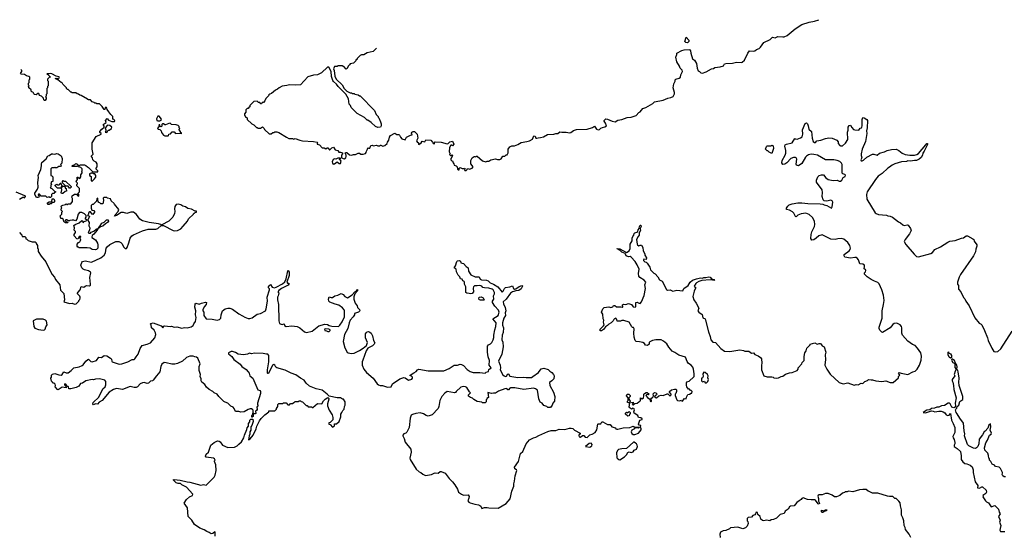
# Model space of a CAD drawing. Extents: x 1980017 to 2252640, y 74400 to 266395.
# Tile 187 of 256: x 2059146 to 2074187, y 252381 to 260246. Entities that reach past the tile are written whole.
import ezdxf

# ---------------------------------------------------------------- set-up
doc = ezdxf.new("R2010")
doc.units = 0

msp = doc.modelspace()

# ---------------------------------------------------------------- linework, layer by layer
at = {"layer": '0CON20XD'}
for points in [[(2064594, 259809), (2064545, 259760), (2064453, 259737), (2064405, 259710), (2064365, 259708), (2064345, 259700), (2064300, 259655), (2064300, 259645), (2064280, 259625), (2064280, 259615), (2064245, 259580), (2064195, 259570), (2064182, 259558), (2064162, 259538), (2064148, 259502), (2064135, 259490), (2064098, 259528), (2064085, 259530), (2064075, 259540), (2064005, 259540), (2063995, 259530), (2063955, 259530), (2063940, 259495), (2063951, 259471), (2063958, 259385), (2063982, 259335), (2064070, 259250), (2064103, 259195), (2064142, 259155), (2064195, 259130), (2064215, 259130), (2064225, 259120), (2064255, 259120), (2064265, 259110), (2064315, 259100), (2064335, 259080), (2064345, 259080), (2064565, 258860), (2064590, 258795), (2064620, 258765), (2064620, 258755), (2064630, 258745), (2064658, 258685), (2064668, 258655), (2064668, 258625), (2064656, 258604), (2064618, 258598), (2064583, 258613), (2064516, 258676), (2064465, 258710), (2064455, 258710), (2064415, 258750), (2064302, 258812), (2064210, 258905), (2064200, 258935), (2064180, 258955), (2064168, 259035), (2064126, 259106), (2064013, 259223), (2063985, 259263), (2063940, 259300), (2063927, 259317), (2063908, 259378), (2063902, 259455), (2063869, 259519), (2063848, 259522), (2063757, 259433), (2063696, 259404), (2063634, 259396), (2063545, 259370), (2063435, 259252), (2063365, 259243), (2063265, 259248), (2063225, 259242), (2063155, 259228), (2063110, 259205), (2063085, 259182), (2063055, 259170), (2062995, 259120), (2062965, 259110), (2062950, 259095), (2062945, 259080), (2062905, 259040), (2062890, 259005), (2062868, 258982), (2062852, 258978), (2062838, 258962), (2062832, 258962), (2062815, 258980), (2062792, 258982), (2062775, 259000), (2062723, 258997), (2062660, 258935), (2062660, 258915), (2062648, 258902), (2062635, 258890), (2062622, 258888), (2062602, 258868), (2062600, 258835), (2062580, 258805), (2062580, 258785), (2062590, 258775), (2062592, 258762), (2062608, 258758), (2062620, 258745), (2062622, 258722), (2062692, 258652), (2062725, 258640), (2062765, 258600), (2062775, 258600), (2062785, 258590), (2062825, 258590), (2062855, 258610), (2062880, 258585), (2062885, 258570), (2062955, 258500), (2062987, 258503), (2063015, 258520), (2063035, 258520), (2063045, 258530), (2063075, 258530), (2063105, 258520), (2063222, 258448), (2063255, 258432), (2063312, 258432), (2063335, 258422), (2063355, 258428), (2063425, 258403), (2063465, 258397), (2063635, 258386), (2063692, 258372), (2063700, 258365), (2063690, 258355), (2063690, 258345), (2063725, 258333), (2063765, 258290), (2063795, 258288), (2063825, 258270), (2063843, 258287), (2063855, 258288), (2063878, 258258), (2063885, 258258), (2063915, 258290), (2063939, 258299), (2063965, 258258), (2064005, 258248), (2064023, 258223), (2064045, 258222), (2064075, 258210), (2064078, 258195), (2064064, 258175), (2064060, 258135), (2064105, 258120), (2064127, 258133), (2064134, 258155), (2064132, 258175), (2064118, 258205), (2064123, 258217), (2064145, 258218), (2064185, 258183), (2064213, 258177), (2064245, 258188), (2064275, 258186), (2064315, 258208), (2064337, 258207), (2064355, 258190), (2064395, 258192), (2064427, 258203), (2064440, 258215), (2064443, 258237), (2064460, 258265), (2064462, 258288), (2064475, 258280), (2064495, 258280), (2064510, 258325), (2064535, 258328), (2064545, 258320), (2064595, 258330), (2064615, 258320), (2064645, 258320), (2064655, 258330), (2064665, 258330), (2064695, 258312), (2064725, 258322), (2064760, 258355), (2064762, 258375), (2064784, 258405), (2064795, 258450), (2064812, 258475), (2064875, 258512), (2064905, 258492), (2064918, 258492), (2064939, 258489), (2064949, 258479), (2064962, 258452), (2064986, 258426), (2065035, 258410), (2065057, 258453), (2065118, 258482), (2065140, 258485), (2065133, 258513), (2065138, 258525), (2065155, 258537), (2065177, 258537), (2065218, 258495), (2065228, 258435), (2065210, 258395), (2065218, 258378), (2065240, 258365), (2065238, 258345), (2065245, 258340), (2065280, 258365), (2065295, 258390), (2065335, 258380), (2065352, 258408), (2065425, 258406), (2065453, 258373), (2065460, 258355), (2065475, 258348), (2065482, 258355), (2065480, 258375), (2065495, 258380), (2065585, 258376), (2065675, 258350), (2065690, 258355), (2065715, 258380), (2065755, 258390), (2065776, 258344), (2065755, 258320), (2065747, 258327), (2065734, 258326), (2065712, 258295), (2065707, 258227), (2065720, 258195), (2065710, 258185), (2065725, 258170), (2065735, 258170), (2065745, 258180), (2065760, 258175), (2065747, 258143), (2065730, 258125), (2065730, 258105), (2065745, 258090), (2065758, 258088), (2065768, 258058), (2065780, 258045), (2065782, 258022), (2065815, 258010), (2065830, 257995), (2065833, 257963), (2065845, 257950), (2065858, 257952), (2065860, 257975), (2065875, 257988), (2065905, 257970), (2065935, 257970), (2065948, 257978), (2065950, 257965), (2065940, 257955), (2065945, 257940), (2065965, 257940), (2065980, 257955), (2065985, 257970), (2066007, 257967), (2066015, 257960), (2066060, 257975), (2066072, 257995), (2066038, 258045), (2066040, 258095), (2066058, 258135), (2066087, 258153), (2066097, 258157), (2066115, 258150), (2066125, 258160), (2066135, 258158), (2066215, 258088), (2066265, 258072), (2066288, 258082), (2066315, 258082), (2066345, 258102), (2066415, 258118), (2066445, 258110), (2066479, 258111), (2066499, 258121), (2066525, 258160), (2066555, 258162), (2066575, 258180), (2066595, 258180), (2066608, 258212), (2066610, 258265), (2066635, 258302), (2066664, 258316), (2066705, 258318), (2066755, 258337), (2066805, 258368), (2066895, 258383), (2066934, 258396), (2066979, 258421), (2066998, 258472), (2067018, 258468), (2067032, 258435), (2067045, 258434), (2067065, 258442), (2067103, 258443), (2067150, 258455), (2067208, 258492), (2067305, 258494), (2067334, 258506), (2067365, 258507), (2067397, 258533), (2067427, 258527), (2067495, 258528), (2067545, 258516), (2067566, 258524), (2067605, 258552), (2067653, 258567), (2067815, 258572), (2067895, 258597), (2067925, 258618), (2067958, 258575), (2067985, 258564), (2068005, 258568), (2068024, 258586), (2068048, 258598), (2068085, 258607), (2068110, 258625), (2068096, 258666), (2068074, 258695), (2068072, 258705), (2068101, 258729), (2068125, 258728), (2068195, 258697), (2068243, 258687), (2068285, 258708), (2068345, 258718), (2068425, 258753), (2068485, 258757), (2068565, 258783), (2068605, 258828), (2068623, 258837), (2068665, 258890), (2068710, 258905), (2068820, 258965), (2068845, 258988), (2068975, 259014), (2069045, 259047), (2069095, 259058), (2069126, 259074), (2069148, 259115), (2069148, 259135), (2069127, 259205), (2069139, 259265), (2069157, 259305), (2069157, 259325), (2069168, 259335), (2069219, 259351), (2069238, 259365), (2069248, 259405), (2069271, 259455), (2069266, 259476), (2069237, 259505), (2069225, 259538), (2069183, 259603), (2069168, 259675), (2069182, 259712), (2069184, 259736), (2069262, 259775), (2069296, 259784), (2069378, 259788), (2069395, 259770), (2069398, 259735), (2069425, 259650), (2069455, 259628), (2069487, 259575), (2069497, 259507), (2069510, 259465), (2069530, 259455), (2069550, 259435), (2069575, 259430), (2069635, 259450), (2069715, 259497), (2069745, 259500), (2069765, 259517), (2069845, 259527), (2069897, 259543), (2069915, 259570), (2069935, 259577), (2070035, 259583), (2070095, 259597), (2070165, 259592), (2070182, 259598), (2070218, 259625), (2070267, 259735), (2070295, 259772), (2070355, 259764), (2070375, 259770), (2070399, 259791), (2070440, 259805), (2070463, 259827), (2070515, 259898), (2070610, 259945), (2070645, 259978), (2070685, 259970), (2070725, 259988), (2070805, 259983), (2070826, 259984), (2070868, 260002), (2070992, 260108), (2071095, 260170), (2071205, 260206), (2071285, 260224), (2071352, 260246)], [(2069345, 259892), (2069323, 259895), (2069309, 259915), (2069325, 259980), (2069369, 259935), (2069368, 259912), (2069345, 259892)], [(2060222, 256752), (2060175, 256760), (2060055, 256760), (2060045, 256770), (2060035, 256770), (2060023, 256783), (2060022, 256815), (2060045, 256840), (2060065, 256850), (2060075, 256870), (2060078, 256885), (2060070, 256895), (2060070, 256915), (2060080, 256925), (2060080, 256935), (2060055, 256930), (2060035, 256890), (2060020, 256895), (2059980, 256945), (2059980, 256965), (2060000, 256995), (2059997, 257007), (2059978, 257028), (2059982, 257065), (2059975, 257100), (2059993, 257117), (2060055, 257140), (2060093, 257177), (2060108, 257168), (2060115, 257140), (2060122, 257158), (2060170, 257175), (2060168, 257188), (2060150, 257195), (2060150, 257215), (2060162, 257228), (2060162, 257252), (2060138, 257278), (2060095, 257300), (2060062, 257298), (2060040, 257275), (2060020, 257195), (2059997, 257173), (2059975, 257182), (2059945, 257182), (2059913, 257177), (2059905, 257170), (2059885, 257170), (2059868, 257188), (2059852, 257188), (2059840, 257175), (2059855, 257160), (2059878, 257158), (2059880, 257145), (2059875, 257140), (2059845, 257140), (2059835, 257150), (2059825, 257150), (2059808, 257198), (2059795, 257210), (2059775, 257210), (2059770, 257235), (2059760, 257245), (2059788, 257272), (2059790, 257305), (2059800, 257315), (2059780, 257335), (2059780, 257355), (2059788, 257365), (2059780, 257385), (2059785, 257400), (2059805, 257412), (2059845, 257420), (2059855, 257430), (2059865, 257420), (2059875, 257420), (2059885, 257430), (2059928, 257432), (2059950, 257465), (2059950, 257515), (2059942, 257535), (2059948, 257552), (2059985, 257580), (2060015, 257580), (2060032, 257552), (2060045, 257550), (2060050, 257555), (2060050, 257575), (2060040, 257585), (2060040, 257595), (2060060, 257615), (2060060, 257665), (2060020, 257705), (2060020, 257725), (2060030, 257735), (2060030, 257745), (2060012, 257762), (2060010, 257775), (2060030, 257805), (2060030, 257815), (2060020, 257825), (2060022, 257838), (2060035, 257840), (2060052, 257822), (2060065, 257820), (2060080, 257845), (2060080, 257875), (2060100, 257905), (2060100, 257915), (2060090, 257925), (2060100, 257935), (2060100, 257965), (2060078, 257988), (2060062, 257992), (2060050, 258005), (2060052, 258018), (2060073, 258027), (2060135, 258027), (2060155, 258018), (2060180, 257995), (2060198, 257988), (2060265, 257920), (2060338, 257922), (2060338, 257938), (2060310, 257965), (2060312, 257978), (2060330, 257995), (2060330, 258045), (2060315, 258070), (2060283, 258083), (2060262, 258102), (2060257, 258137), (2060242, 258155), (2060242, 258165), (2060267, 258193), (2060251, 258265), (2060254, 258365), (2060315, 258462), (2060388, 258495), (2060390, 258505), (2060372, 258522), (2060370, 258535), (2060400, 258575), (2060438, 258602), (2060437, 258617), (2060420, 258645), (2060467, 258673), (2060458, 258705), (2060482, 258738), (2060501, 258711), (2060551, 258691), (2060595, 258692), (2060600, 258705), (2060585, 258720), (2060570, 258725), (2060570, 258765), (2060537, 258797), (2060510, 258840), (2060482, 258872), (2060476, 258896), (2060465, 258910), (2060453, 258897), (2060448, 258872), (2060435, 258872), (2060405, 258920), (2060365, 258960), (2060325, 258960), (2060315, 258970), (2060295, 258970), (2060285, 258980), (2060255, 258990), (2060225, 259020), (2060195, 259020), (2060158, 259048), (2060145, 259050), (2060087, 259087), (2060063, 259093), (2060045, 259110), (2060023, 259113), (2060005, 259130), (2059945, 259130), (2059935, 259140), (2059925, 259140), (2059885, 259180), (2059875, 259180), (2059860, 259195), (2059860, 259205), (2059805, 259260), (2059795, 259280), (2059780, 259285), (2059728, 259328), (2059690, 259345), (2059715, 259350), (2059735, 259340), (2059745, 259348), (2059752, 259365), (2059742, 259375), (2059703, 259383), (2059635, 259420), (2059615, 259426), (2059595, 259418), (2059565, 259420), (2059560, 259415), (2059578, 259408), (2059610, 259375), (2059610, 259365), (2059595, 259360), (2059570, 259335), (2059570, 259315), (2059580, 259305), (2059582, 259285), (2059580, 259235), (2059570, 259225), (2059570, 259205), (2059560, 259195), (2059560, 259115), (2059550, 259105), (2059550, 259075), (2059540, 259065), (2059548, 259058), (2059548, 259035), (2059535, 259010), (2059525, 259010), (2059515, 259020), (2059508, 259048), (2059478, 259078), (2059450, 259085), (2059438, 259118), (2059425, 259120), (2059395, 259100), (2059372, 259102), (2059362, 259112), (2059358, 259128), (2059348, 259138), (2059332, 259142), (2059320, 259155), (2059320, 259175), (2059283, 259203), (2059280, 259225), (2059290, 259235), (2059280, 259245), (2059280, 259275), (2059290, 259285), (2059290, 259325), (2059300, 259335), (2059300, 259365), (2059287, 259377), (2059248, 259388), (2059217, 259407), (2059170, 259415), (2059160, 259425), (2059180, 259455), (2059178, 259468), (2059163, 259483)], [(2061255, 258698), (2061285, 258702), (2061305, 258710), (2061310, 258725), (2061275, 258770), (2061255, 258770), (2061238, 258732), (2061242, 258705), (2061255, 258698)], [(2068548, 256548), (2068485, 256616), (2068470, 256625), (2068445, 256624), (2068410, 256635), (2068402, 256665), (2068394, 256674), (2068344, 256694), (2068319, 256719), (2068273, 256745), (2068275, 256750), (2068292, 256742), (2068315, 256744), (2068415, 256690), (2068455, 256712), (2068472, 256748), (2068470, 256815), (2068500, 256865), (2068500, 256905), (2068510, 256935), (2068527, 256953), (2068533, 256977), (2068545, 256990), (2068575, 257000), (2068589, 257011), (2068596, 257035), (2068610, 257055), (2068612, 257085), (2068625, 257104), (2068635, 257106), (2068641, 257085), (2068622, 257055), (2068628, 257022), (2068611, 256989), (2068611, 256955), (2068594, 256935), (2068570, 256885), (2068578, 256815), (2068584, 256804), (2068605, 256790), (2068625, 256800), (2068645, 256798), (2068667, 256765), (2068668, 256715), (2068697, 256667), (2068698, 256645), (2068719, 256605), (2068715, 256580), (2068680, 256585), (2068674, 256576), (2068677, 256565), (2068695, 256544), (2068715, 256542), (2068733, 256525), (2068774, 256465), (2068781, 256425), (2068835, 256374), (2068855, 256361), (2068895, 256316), (2068922, 256272), (2068958, 256248), (2069025, 256120), (2069041, 256111), (2069085, 256117), (2069125, 256098), (2069185, 256110), (2069276, 256104), (2069291, 256139), (2069356, 256184), (2069387, 256235), (2069426, 256264), (2069483, 256287), (2069545, 256299), (2069575, 256294), (2069595, 256306), (2069625, 256306), (2069675, 256317), (2069695, 256310), (2069714, 256284), (2069752, 256275), (2069760, 256260), (2069695, 256270), (2069565, 256260), (2069523, 256247), (2069485, 256226), (2069476, 256215), (2069450, 256175), (2069452, 256162), (2069468, 256158), (2069470, 256145), (2069448, 256095), (2069430, 256015), (2069443, 255965), (2069478, 255912), (2069520, 255835), (2069506, 255795), (2069521, 255775), (2069569, 255739), (2069582, 255692), (2069615, 255672), (2069624, 255655), (2069666, 255475), (2069693, 255405), (2069704, 255355), (2069735, 255318), (2069775, 255312), (2069855, 255220), (2069915, 255180), (2069995, 255174), (2070145, 255200), (2070205, 255188), (2070225, 255178), (2070285, 255182), (2070325, 255148), (2070355, 255157), (2070375, 255128), (2070428, 255108), (2070462, 255085), (2070478, 255065), (2070483, 254995), (2070476, 254964), (2070477, 254897), (2070514, 254804), (2070565, 254787), (2070635, 254787), (2070655, 254782), (2070665, 254773), (2070705, 254769), (2070735, 254772), (2070778, 254792), (2070805, 254797), (2070845, 254829), (2070905, 254851), (2070945, 254852), (2071022, 254885), (2071040, 254905), (2071040, 254925), (2071092, 254985), (2071098, 255005), (2071128, 255035), (2071131, 255099), (2071142, 255155), (2071160, 255185), (2071168, 255225), (2071220, 255275), (2071220, 255285), (2071295, 255310), (2071327, 255287), (2071361, 255299), (2071375, 255298), (2071385, 255292), (2071404, 255264), (2071435, 255248), (2071460, 255165), (2071449, 255125), (2071453, 255055), (2071444, 254964), (2071475, 254907), (2071528, 254828), (2071662, 254702), (2071725, 254680), (2071796, 254696), (2071895, 254662), (2071925, 254672), (2071955, 254668), (2072001, 254689), (2072025, 254688), (2072055, 254718), (2072095, 254730), (2072113, 254747), (2072155, 254742), (2072175, 254742), (2072225, 254728), (2072315, 254718), (2072375, 254727), (2072441, 254701), (2072490, 254700), (2072570, 254775), (2072572, 254795), (2072590, 254815), (2072571, 254845), (2072582, 254855), (2072613, 254843), (2072715, 254824), (2072788, 254862), (2072825, 254872), (2072856, 254905), (2072894, 254965), (2072918, 255045), (2072920, 255105), (2072910, 255155), (2072863, 255225), (2072826, 255266), (2072784, 255284), (2072715, 255332), (2072633, 255425), (2072621, 255455), (2072621, 255535), (2072615, 255558), (2072595, 255583), (2072545, 255606), (2072505, 255602), (2072483, 255587), (2072442, 255535), (2072325, 255467), (2072315, 255468), (2072283, 255503), (2072274, 255524), (2072273, 255545), (2072319, 255685), (2072322, 255798), (2072344, 255895), (2072350, 255955), (2072344, 256035), (2072318, 256118), (2072275, 256208), (2072255, 256232), (2072205, 256248), (2072154, 256274), (2072094, 256314), (2072050, 256355), (2072050, 256375), (2072066, 256394), (2072070, 256415), (2072066, 256426), (2072048, 256438), (2072052, 256475), (2072049, 256495), (2072025, 256511), (2071982, 256515), (2071958, 256575), (2071940, 256600), (2071925, 256611), (2071905, 256614), (2071835, 256600), (2071751, 256615), (2071741, 256635), (2071742, 256655), (2071815, 256714), (2071832, 256735), (2071836, 256755), (2071827, 256795), (2071795, 256840), (2071735, 256890), (2071695, 256901), (2071646, 256896), (2071605, 256888), (2071535, 256893), (2071405, 256960), (2071355, 256941), (2071315, 256907), (2071275, 256884), (2071249, 256879), (2071232, 256902), (2071238, 256965), (2071247, 257005), (2071287, 257085), (2071292, 257115), (2071287, 257167), (2071255, 257225), (2071205, 257270), (2071153, 257287), (2071082, 257278), (2071034, 257256), (2071005, 257233), (2070995, 257237), (2070970, 257290), (2070949, 257309), (2070905, 257334), (2070858, 257345), (2070860, 257365), (2070878, 257395), (2070899, 257415), (2070945, 257434), (2071033, 257447), (2071095, 257447), (2071185, 257437), (2071376, 257434), (2071415, 257429), (2071435, 257414), (2071475, 257404), (2071545, 257368), (2071556, 257384), (2071566, 257455), (2071556, 257476), (2071536, 257486), (2071475, 257471), (2071435, 257479), (2071422, 257492), (2071406, 257545), (2071412, 257605), (2071406, 257645), (2071320, 257765), (2071318, 257792), (2071338, 257845), (2071360, 257865), (2071395, 257877), (2071415, 257877), (2071425, 257873), (2071461, 257831), (2071495, 257806), (2071575, 257786), (2071635, 257791), (2071665, 257780), (2071685, 257780), (2071705, 257792), (2071726, 257834), (2071755, 257849), (2071759, 257869), (2071751, 257881), (2071718, 257888), (2071708, 257898), (2071709, 258035), (2071700, 258055), (2071675, 258077), (2071635, 258094), (2071585, 258104), (2071455, 258104), (2071335, 258177), (2071275, 258188), (2071245, 258192), (2071215, 258186), (2071195, 258181), (2071165, 258162), (2071148, 258145), (2071092, 258048), (2071045, 258012), (2071015, 258022), (2071006, 258036), (2071016, 258116), (2071007, 258135), (2070995, 258141), (2070965, 258140), (2070925, 258124), (2070865, 258058), (2070835, 258039), (2070802, 258035), (2070788, 258058), (2070791, 258095), (2070837, 258173), (2070849, 258205), (2070851, 258245), (2070832, 258315), (2070838, 258335), (2070860, 258345), (2070947, 258363), (2070985, 258430), (2070993, 258423), (2071025, 258420), (2071075, 258439), (2071099, 258455), (2071110, 258495), (2071103, 258565), (2071145, 258657), (2071165, 258668), (2071180, 258655), (2071192, 258625), (2071201, 258575), (2071240, 258535), (2071252, 258435), (2071267, 258385), (2071285, 258371), (2071305, 258368), (2071325, 258392), (2071385, 258406), (2071455, 258432), (2071505, 258440), (2071555, 258437), (2071628, 258405), (2071647, 258377), (2071648, 258355), (2071673, 258323), (2071686, 258316), (2071715, 258320), (2071760, 258360), (2071796, 258414), (2071794, 258526), (2071802, 258555), (2071803, 258605), (2071815, 258631), (2071837, 258635), (2071858, 258598), (2071885, 258570), (2071905, 258562), (2071965, 258560), (2071984, 258586), (2072005, 258592), (2072013, 258605), (2072018, 258625), (2072017, 258723), (2072025, 258750), (2072045, 258748), (2072085, 258722), (2072099, 258705), (2072090, 258595), (2072080, 258545), (2072088, 258508), (2072068, 258385), (2072016, 258265), (2072000, 258195), (2072000, 258170), (2072008, 258135), (2071994, 258104), (2072001, 258091), (2072015, 258087), (2072035, 258097), (2072086, 258144), (2072175, 258189), (2072195, 258191), (2072245, 258174), (2072280, 258205), (2072355, 258227), (2072395, 258246), (2072465, 258262), (2072535, 258268), (2072575, 258248), (2072628, 258205), (2072675, 258186), (2072745, 258174), (2072813, 258177), (2072850, 258185), (2072875, 258200), (2072988, 258332), (2073001, 258355), (2073012, 258355), (2073015, 258340), (2072965, 258235), (2072944, 258205), (2072937, 258173), (2072915, 258140), (2072887, 258113), (2072845, 258092), (2072815, 258096), (2072755, 258082), (2072715, 258088), (2072695, 258078), (2072614, 258076), (2072515, 258042), (2072475, 258022), (2072435, 257992), (2072408, 257975), (2072323, 257897), (2072262, 257855), (2072217, 257805), (2072094, 257616), (2072081, 257575), (2072089, 257505), (2072212, 257295), (2072232, 257282), (2072265, 257268), (2072385, 257260), (2072408, 257248), (2072445, 257243), (2072477, 257227), (2072572, 257155), (2072601, 257141), (2072635, 257110), (2072655, 257100), (2072705, 257109), (2072718, 257105), (2072756, 257056), (2072762, 257025), (2072741, 256975), (2072671, 256885), (2072659, 256855), (2072685, 256810), (2072810, 256660), (2072845, 256628), (2072874, 256624), (2073067, 256673), (2073091, 256689), (2073126, 256734), (2073214, 256776), (2073322, 256845), (2073355, 256860), (2073435, 256872), (2073533, 256907), (2073565, 256910), (2073605, 256942), (2073625, 256942), (2073708, 256898), (2073720, 256885), (2073725, 256862), (2073766, 256805), (2073766, 256784), (2073751, 256739), (2073745, 256700), (2073717, 256635), (2073516, 256354), (2073495, 256310), (2073472, 256235), (2073473, 256203), (2073488, 256185), (2073488, 256128), (2073522, 256085), (2073565, 256000)], [(2060475, 258523), (2060488, 258535), (2060495, 258560), (2060515, 258560), (2060547, 258583), (2060552, 258605), (2060525, 258631), (2060485, 258632), (2060450, 258595), (2060462, 258565), (2060462, 258545), (2060452, 258525), (2060475, 258523)], [(2061415, 258472), (2061420, 258475), (2061422, 258498), (2061448, 258502), (2061475, 258530), (2061505, 258530), (2061528, 258508), (2061605, 258510), (2061618, 258502), (2061618, 258518), (2061602, 258522), (2061600, 258535), (2061580, 258565), (2061580, 258575), (2061590, 258585), (2061580, 258595), (2061580, 258615), (2061565, 258630), (2061535, 258640), (2061465, 258643), (2061445, 258662), (2061425, 258660), (2061375, 258637), (2061365, 258638), (2061345, 258653), (2061328, 258652), (2061318, 258642), (2061315, 258620), (2061305, 258610), (2061292, 258612), (2061285, 258640), (2061272, 258638), (2061280, 258615), (2061261, 258599), (2061252, 258582), (2061262, 258572), (2061285, 258570), (2061308, 258548), (2061312, 258522), (2061345, 258480), (2061363, 258473), (2061415, 258472)], [(2070635, 258200), (2070595, 258220), (2070575, 258240), (2070565, 258240), (2070540, 258265), (2070553, 258307), (2070565, 258320), (2070625, 258320), (2070635, 258328), (2070658, 258318), (2070660, 258275), (2070635, 258200)], [(2059423, 257527), (2059405, 257528), (2059378, 257575), (2059378, 257595), (2059416, 257654), (2059426, 257684), (2059421, 257759), (2059431, 257835), (2059428, 257865), (2059469, 257955), (2059480, 258010), (2059479, 258045), (2059486, 258065), (2059552, 258118), (2059575, 258163), (2059595, 258170), (2059630, 258195), (2059652, 258198), (2059685, 258190), (2059715, 258201), (2059735, 258196), (2059779, 258165), (2059793, 258125), (2059790, 258055), (2059773, 258037), (2059770, 258025), (2059780, 258015), (2059768, 258002), (2059745, 258000), (2059715, 257980), (2059695, 257980), (2059685, 257990), (2059675, 257980), (2059635, 257980), (2059620, 257965), (2059620, 257865), (2059638, 257858), (2059650, 257845), (2059650, 257775), (2059632, 257768), (2059620, 257755), (2059630, 257725), (2059620, 257715), (2059620, 257685), (2059610, 257675), (2059638, 257668), (2059682, 257622), (2059700, 257615), (2059682, 257608), (2059665, 257590), (2059645, 257590), (2059632, 257575), (2059630, 257545), (2059615, 257530), (2059605, 257530), (2059595, 257540), (2059565, 257530), (2059545, 257550), (2059475, 257550), (2059448, 257578), (2059435, 257580), (2059430, 257565), (2059442, 257552), (2059440, 257535), (2059423, 257527)], [(2063935, 258038), (2063955, 258042), (2063995, 258072), (2064025, 258047), (2064045, 258050), (2064056, 258086), (2064045, 258100), (2064035, 258100), (2064030, 258115), (2064045, 258120), (2064048, 258128), (2064005, 258128), (2063976, 258114), (2063955, 258119), (2063935, 258110), (2063919, 258075), (2063922, 258052), (2063935, 258038)], [(2060025, 258000), (2059945, 258000), (2059940, 258005), (2059955, 258020), (2059988, 258032), (2060005, 258047), (2060025, 258038), (2060040, 258015), (2060025, 258000)], [(2060255, 257780), (2060288, 257812), (2060292, 257828), (2060308, 257832), (2060310, 257865), (2060295, 257890), (2060275, 257890), (2060265, 257900), (2060235, 257900), (2060225, 257890), (2060212, 257888), (2060210, 257865), (2060238, 257848), (2060240, 257785), (2060255, 257780)], [(2059805, 257590), (2059785, 257590), (2059778, 257598), (2059792, 257645), (2059788, 257658), (2059775, 257670), (2059722, 257672), (2059690, 257705), (2059690, 257715), (2059702, 257728), (2059715, 257730), (2059725, 257720), (2059745, 257720), (2059758, 257732), (2059762, 257748), (2059775, 257750), (2059780, 257725), (2059790, 257715), (2059790, 257705), (2059780, 257695), (2059782, 257682), (2059788, 257682), (2059805, 257700), (2059825, 257700), (2059838, 257688), (2059842, 257672), (2059858, 257668), (2059860, 257625), (2059842, 257618), (2059805, 257590)], [(2059915, 257670), (2059905, 257670), (2059898, 257688), (2059885, 257700), (2059852, 257702), (2059802, 257752), (2059800, 257775), (2059812, 257788), (2059825, 257780), (2059845, 257780), (2059930, 257695), (2059930, 257685), (2059915, 257670)], [(2059087, 257617), (2059217, 257557), (2059228, 257545), (2059225, 257530), (2059215, 257520), (2059207, 257527), (2059193, 257527), (2059145, 257498)], [(2059142, 256992), (2059180, 256955), (2059182, 256932), (2059225, 256930), (2059240, 256915), (2059240, 256895), (2059255, 256890), (2059275, 256870), (2059335, 256850), (2059382, 256852), (2059400, 256835), (2059400, 256825), (2059420, 256795), (2059420, 256755), (2059430, 256745), (2059430, 256705), (2059475, 256630), (2059545, 256543), (2059579, 256469), (2059643, 256353), (2059679, 256309), (2059693, 256275), (2059757, 256195), (2059771, 256111), (2059822, 256062), (2059832, 255965), (2059818, 255935), (2059905, 255908), (2059945, 255916), (2059985, 255900), (2060006, 255904), (2060050, 255945), (2060050, 255955), (2060065, 255970), (2060072, 255988), (2060072, 256005), (2060065, 256020), (2060030, 256055), (2060028, 256065), (2060037, 256083), (2060072, 256115), (2060085, 256167), (2060125, 256160), (2060144, 256176), (2060165, 256182), (2060212, 256178), (2060225, 256190), (2060230, 256205), (2060216, 256305), (2060231, 256375), (2060225, 256388), (2060198, 256408), (2060135, 256424), (2060114, 256434), (2060094, 256455), (2060081, 256495), (2060093, 256535), (2060105, 256548), (2060145, 256559), (2060242, 256538), (2060386, 256604), (2060435, 256648), (2060458, 256682), (2060467, 256755), (2060480, 256775), (2060525, 256808), (2060615, 256854), (2060658, 256858), (2060691, 256841), (2060706, 256826), (2060735, 256770), (2060755, 256750), (2060775, 256750), (2060788, 256765), (2060813, 256835), (2060832, 256908), (2060857, 256943), (2060885, 256960), (2061021, 257019), (2061106, 257044), (2061225, 257047), (2061254, 257056), (2061305, 257100), (2061345, 257102), (2061492, 257022), (2061515, 257017), (2061555, 257022), (2061608, 257052), (2061645, 257088), (2061708, 257165), (2061725, 257200), (2061800, 257275), (2061805, 257290), (2061815, 257290), (2061825, 257300), (2061848, 257302), (2061848, 257318), (2061825, 257320), (2061772, 257352), (2061715, 257362), (2061677, 257387), (2061640, 257395), (2061605, 257418), (2061565, 257428), (2061535, 257420), (2061518, 257392), (2061510, 257355), (2061517, 257315), (2061513, 257285), (2061485, 257228), (2061422, 257165), (2061315, 257110), (2061266, 257126), (2061125, 257146), (2061024, 257174), (2060982, 257195), (2060928, 257268), (2060885, 257302), (2060845, 257302), (2060785, 257282), (2060733, 257297), (2060695, 257297), (2060625, 257255), (2060593, 257243), (2060602, 257265), (2060649, 257315), (2060660, 257345), (2060592, 257425), (2060590, 257435), (2060545, 257480), (2060535, 257510), (2060485, 257520), (2060475, 257530), (2060432, 257528), (2060422, 257518), (2060428, 257482), (2060415, 257430), (2060385, 257430), (2060368, 257448), (2060352, 257452), (2060350, 257465), (2060340, 257475), (2060338, 257518), (2060322, 257508), (2060318, 257472), (2060268, 257422), (2060255, 257420), (2060240, 257405), (2060240, 257365), (2060250, 257335), (2060278, 257328), (2060290, 257315), (2060290, 257305), (2060265, 257270), (2060252, 257272), (2060227, 257307), (2060215, 257310), (2060202, 257298), (2060190, 257265), (2060180, 257255), (2060208, 257248), (2060210, 257235), (2060202, 257228), (2060197, 257203), (2060180, 257185), (2060207, 257147), (2060202, 257095), (2060217, 257065), (2060212, 257028), (2060192, 256995), (2060200, 256985), (2060225, 256984), (2060240, 257000), (2060277, 257013), (2060315, 257044), (2060348, 257058), (2060338, 257052), (2060325, 257025), (2060280, 256970), (2060253, 256947), (2060248, 256928), (2060250, 256915), (2060303, 256883), (2060335, 256830), (2060342, 256805), (2060340, 256755), (2060320, 256735), (2060305, 256730), (2060253, 256733), (2060222, 256752)], [(2059595, 257420), (2059582, 257422), (2059570, 257435), (2059570, 257445), (2059595, 257460), (2059638, 257462), (2059642, 257508), (2059668, 257508), (2059678, 257485), (2059677, 257463), (2059668, 257452), (2059645, 257450), (2059628, 257432), (2059605, 257430), (2059595, 257420)], [(2060355, 257061), (2060348, 257065), (2060376, 257094), (2060402, 257138), (2060435, 257152), (2060474, 257186), (2060497, 257185), (2060500, 257165), (2060486, 257144), (2060455, 257125), (2060418, 257092), (2060380, 257080), (2060355, 257061)], [(2065843, 256343), (2065817, 256395), (2065811, 256431), (2065782, 256455), (2065803, 256485), (2065825, 256550), (2065835, 256560), (2065865, 256568), (2065878, 256558), (2065885, 256532), (2065925, 256522), (2065965, 256472), (2065996, 256456), (2066004, 256405), (2066038, 256348), (2066105, 256316), (2066164, 256314), (2066182, 256282), (2066198, 256268), (2066275, 256264), (2066303, 256255), (2066332, 256222), (2066385, 256206), (2066452, 256162), (2066515, 256080), (2066534, 256095), (2066550, 256140), (2066565, 256152), (2066635, 256164), (2066675, 256178), (2066688, 256138), (2066706, 256126), (2066725, 256131), (2066775, 256168), (2066815, 256182), (2066825, 256180), (2066828, 256175), (2066806, 256134), (2066772, 256105), (2066725, 256102), (2066692, 256092), (2066673, 256087), (2066645, 256064), (2066576, 255974), (2066534, 255935), (2066538, 255905), (2066563, 255845), (2066574, 255795), (2066562, 255765), (2066565, 255724), (2066541, 255685), (2066520, 255615), (2066521, 255575), (2066536, 255535), (2066530, 255465), (2066516, 255425), (2066512, 255355), (2066526, 255316), (2066534, 255246), (2066509, 255135), (2066462, 255025), (2066486, 254966), (2066492, 254925), (2066484, 254895), (2066525, 254820), (2066545, 254801), (2066565, 254793), (2066580, 254800), (2066605, 254836), (2066615, 254832), (2066635, 254800), (2066758, 254778), (2066835, 254784), (2066885, 254778), (2066965, 254778), (2066985, 254792), (2067072, 254855), (2067111, 254909), (2067155, 254922), (2067221, 254901), (2067244, 254874), (2067276, 254856), (2067302, 254825), (2067310, 254805), (2067305, 254758), (2067275, 254728), (2067237, 254703), (2067244, 254655), (2067301, 254555), (2067320, 254485), (2067314, 254415), (2067292, 254388), (2067282, 254355), (2067255, 254320), (2067215, 254320), (2067197, 254337), (2067155, 254350), (2067126, 254386), (2067095, 254402), (2067074, 254454), (2067054, 254584), (2067026, 254606), (2066995, 254614), (2066845, 254596), (2066708, 254618), (2066645, 254620), (2066634, 254615), (2066615, 254590), (2066605, 254588), (2066585, 254610), (2066555, 254606), (2066459, 254571), (2066415, 254539), (2066384, 254536), (2066355, 254534), (2066295, 254550), (2066307, 254473), (2066282, 254458), (2066280, 254445), (2066270, 254435), (2066270, 254405), (2066258, 254392), (2066215, 254390), (2066205, 254400), (2066135, 254412), (2066085, 254440), (2066065, 254460), (2066035, 254470), (2066002, 254492), (2066002, 254515), (2066030, 254545), (2066017, 254557), (2065977, 254625), (2065955, 254636), (2065925, 254639), (2065885, 254632), (2065814, 254566), (2065805, 254550), (2065787, 254543), (2065675, 254562), (2065640, 254540), (2065595, 254488), (2065562, 254425), (2065548, 254335), (2065536, 254305), (2065445, 254206), (2065385, 254186), (2065355, 254196), (2065315, 254220), (2065265, 254236), (2065195, 254227), (2065145, 254214), (2065125, 254200), (2065109, 254155), (2065097, 254015), (2065062, 253942), (2065045, 253926), (2065012, 253915), (2064998, 253895), (2065000, 253885), (2065019, 253845), (2065035, 253788), (2065122, 253682), (2065128, 253635), (2065106, 253546), (2065111, 253525), (2065204, 253375), (2065248, 253335), (2065274, 253324), (2065305, 253298), (2065345, 253282), (2065436, 253294), (2065475, 253317), (2065495, 253320), (2065536, 253314), (2065567, 253343), (2065585, 253342), (2065648, 253318), (2065707, 253235), (2065757, 253185), (2065794, 253135), (2065832, 253072), (2065847, 253027), (2065895, 252993), (2065925, 252980), (2065995, 252983), (2066011, 252961), (2066008, 252932), (2065994, 252895), (2066007, 252875), (2066025, 252861), (2066097, 252843), (2066155, 252831), (2066175, 252821), (2066189, 252809), (2066205, 252777), (2066245, 252790), (2066285, 252793), (2066315, 252784), (2066455, 252780), (2066575, 252850), (2066636, 252925), (2066665, 253040), (2066692, 253115), (2066692, 253155), (2066706, 253194), (2066716, 253275), (2066740, 253355), (2066735, 253369), (2066710, 253380), (2066707, 253405), (2066767, 253495), (2066795, 253616), (2066830, 253645), (2066882, 253765), (2066935, 253827), (2066995, 253856), (2067033, 253865), (2067075, 253892), (2067213, 253955), (2067265, 253966), (2067335, 253966), (2067385, 253988), (2067475, 253982), (2067545, 254004), (2067570, 254005), (2067597, 253997), (2067622, 253975), (2067710, 253925), (2067708, 253912), (2067695, 253908), (2067685, 253890), (2067692, 253872), (2067715, 253868), (2067745, 253890), (2067765, 253890), (2067785, 253868), (2067815, 253862), (2067855, 253902), (2067889, 253911), (2067935, 253938), (2067962, 253978), (2067980, 254065), (2067985, 254070), (2068025, 254070), (2068030, 254085), (2068045, 254100), (2068055, 254100), (2068125, 254062), (2068167, 254057), (2068190, 254025), (2068245, 254010), (2068254, 253994), (2068266, 253986), (2068285, 253986), (2068365, 254009), (2068465, 254012), (2068515, 254032), (2068545, 254020), (2068607, 254017), (2068608, 254012), (2068597, 254003), (2068585, 254010), (2068545, 254010), (2068540, 253995), (2068499, 253971), (2068488, 253945), (2068495, 253920), (2068515, 253908), (2068545, 253908), (2068598, 253925), (2068642, 253978), (2068642, 253995), (2068628, 254018), (2068632, 254042), (2068611, 254051), (2068601, 254065), (2068620, 254125), (2068656, 254134), (2068653, 254145), (2068635, 254160), (2068597, 254167), (2068588, 254195), (2068532, 254235), (2068528, 254255), (2068540, 254285), (2068535, 254300), (2068525, 254300), (2068515, 254310), (2068493, 254293), (2068478, 254308), (2068464, 254314), (2068450, 254335), (2068460, 254345), (2068460, 254390), (2068515, 254400), (2068518, 254392), (2068500, 254365), (2068515, 254358), (2068545, 254380), (2068576, 254384), (2068602, 254408), (2068620, 254415), (2068630, 254425), (2068630, 254465), (2068655, 254452), (2068674, 254466), (2068682, 254495), (2068680, 254525), (2068690, 254535), (2068715, 254547), (2068733, 254547), (2068755, 254530), (2068758, 254525), (2068747, 254513), (2068725, 254518), (2068712, 254505), (2068734, 254474), (2068772, 254445), (2068775, 254420), (2068785, 254407), (2068796, 254414), (2068799, 254425), (2068788, 254445), (2068799, 254461), (2068820, 254475), (2068828, 254495), (2068823, 254527), (2068842, 254548), (2068865, 254543), (2068882, 254525), (2068871, 254509), (2068851, 254499), (2068842, 254485), (2068855, 254471), (2068875, 254466), (2068912, 254498), (2068945, 254508), (2068978, 254502), (2069035, 254530), (2069048, 254528), (2069075, 254500), (2069085, 254500), (2069097, 254513), (2069098, 254525), (2069072, 254552), (2069070, 254565), (2069105, 254588), (2069147, 254597), (2069167, 254597), (2069177, 254587), (2069178, 254565), (2069170, 254535), (2069158, 254522), (2069158, 254505), (2069182, 254435), (2069194, 254424), (2069225, 254420), (2069255, 254430), (2069265, 254410), (2069303, 254457), (2069325, 254450), (2069332, 254475), (2069345, 254510), (2069355, 254520), (2069377, 254523), (2069405, 254540), (2069415, 254540), (2069420, 254565), (2069405, 254580), (2069395, 254580), (2069377, 254597), (2069365, 254600), (2069338, 254635), (2069330, 254655), (2069330, 254695), (2069337, 254713), (2069375, 254722), (2069445, 254788), (2069450, 254795), (2069450, 254835), (2069440, 254905), (2069429, 254935), (2069404, 254964), (2069365, 254993), (2069343, 255023), (2069319, 255089), (2069217, 255117), (2069155, 255161), (2069115, 255181), (2069061, 255241), (2069030, 255290), (2068982, 255335), (2068945, 255353), (2068865, 255354), (2068815, 255344), (2068772, 255325), (2068763, 255315), (2068760, 255285), (2068735, 255268), (2068705, 255272), (2068692, 255295), (2068665, 255312), (2068615, 255324), (2068565, 255327), (2068550, 255345), (2068532, 255392), (2068528, 255455), (2068535, 255520), (2068525, 255540), (2068505, 255540), (2068495, 255550), (2068455, 255622), (2068375, 255650), (2068345, 255650), (2068325, 255640), (2068275, 255640), (2068270, 255665), (2068252, 255682), (2068230, 255675), (2068222, 255662), (2068213, 255645), (2068179, 255611), (2068147, 255595), (2068125, 255571), (2068095, 255551), (2068065, 255509), (2068035, 255490), (2068012, 255492), (2068013, 255515), (2068064, 255565), (2068072, 255585), (2068066, 255625), (2068070, 255655), (2068060, 255675), (2068056, 255745), (2068033, 255775), (2068052, 255825), (2068075, 255850), (2068145, 255858), (2068175, 255848), (2068205, 255860), (2068215, 255880), (2068235, 255878), (2068265, 255860), (2068335, 255860), (2068355, 255852), (2068360, 255855), (2068355, 255890), (2068376, 255896), (2068405, 255893), (2068445, 255908), (2068494, 255894), (2068515, 255859), (2068547, 255853), (2068558, 255865), (2068560, 255925), (2068585, 255930), (2068595, 255920), (2068625, 255910), (2068647, 255933), (2068687, 256033), (2068707, 256137), (2068698, 256195), (2068710, 256235), (2068685, 256266), (2068618, 256308), (2068602, 256325), (2068600, 256365), (2068608, 256435), (2068580, 256500), (2068548, 256548)], [(2062866, 255146), (2062735, 255148), (2062685, 255140), (2062655, 255148), (2062625, 255132), (2062565, 255124), (2062484, 255134), (2062445, 255160), (2062395, 255176), (2062375, 255176), (2062338, 255155), (2062335, 255140), (2062385, 255100), (2062415, 255052), (2062513, 254983), (2062537, 254947), (2062605, 254898), (2062637, 254865), (2062650, 254845), (2062662, 254802), (2062707, 254765), (2062785, 254590), (2062818, 254578), (2062823, 254563), (2062822, 254535), (2062780, 254385), (2062780, 254365), (2062788, 254355), (2062770, 254325), (2062773, 254287), (2062765, 254272), (2062750, 254265), (2062755, 254230), (2062745, 254220), (2062735, 254220), (2062725, 254230), (2062712, 254218), (2062710, 254180), (2062698, 254172), (2062693, 254173), (2062692, 254195), (2062702, 254208), (2062710, 254245), (2062710, 254275), (2062706, 254286), (2062687, 254297), (2062665, 254298), (2062635, 254288), (2062575, 254252), (2062525, 254250), (2062495, 254260), (2062445, 254260), (2062435, 254270), (2062421, 254305), (2062406, 254326), (2062371, 254341), (2062327, 254387), (2062285, 254399), (2062263, 254413), (2062188, 254488), (2062165, 254523), (2062118, 254545), (2062096, 254566), (2062042, 254595), (2062001, 254631), (2061973, 254673), (2061928, 254708), (2061919, 254725), (2061917, 254755), (2061901, 254791), (2061906, 254826), (2061890, 254885), (2061890, 254945), (2061904, 254985), (2061865, 255072), (2061848, 255088), (2061821, 255091), (2061795, 255104), (2061745, 255102), (2061695, 255081), (2061635, 255029), (2061559, 254991), (2061515, 254979), (2061471, 254981), (2061385, 255004), (2061355, 255006), (2061315, 254981), (2061301, 254945), (2061285, 254865), (2061235, 254804), (2061184, 254735), (2061173, 254727), (2061145, 254722), (2061115, 254693), (2061095, 254684), (2061045, 254701), (2061023, 254697), (2060985, 254683), (2060943, 254637), (2060925, 254627), (2060895, 254625), (2060835, 254640), (2060715, 254595), (2060625, 254610), (2060578, 254592), (2060515, 254554), (2060405, 254424), (2060360, 254400), (2060335, 254370), (2060305, 254377), (2060275, 254360), (2060263, 254373), (2060268, 254395), (2060356, 254475), (2060415, 254602), (2060450, 254635), (2060463, 254667), (2060464, 254695), (2060460, 254715), (2060446, 254736), (2060365, 254759), (2060305, 254753), (2060274, 254744), (2060255, 254746), (2060155, 254726), (2060105, 254692), (2060075, 254687), (2060047, 254645), (2060010, 254625), (2059925, 254604), (2059897, 254607), (2059892, 254635), (2059885, 254642), (2059872, 254642), (2059858, 254665), (2059835, 254680), (2059830, 254675), (2059832, 254665), (2059850, 254645), (2059858, 254622), (2059795, 254628), (2059735, 254591), (2059725, 254593), (2059688, 254635), (2059693, 254655), (2059688, 254678), (2059672, 254692), (2059652, 254692), (2059648, 254708), (2059633, 254723), (2059622, 254765), (2059630, 254785), (2059630, 254815), (2059645, 254829), (2059685, 254838), (2059746, 254816), (2059777, 254813), (2059797, 254825), (2059820, 254865), (2059855, 254847), (2059885, 254851), (2059932, 254885), (2059972, 254925), (2060055, 254941), (2060099, 254961), (2060117, 254973), (2060155, 255026), (2060185, 255053), (2060195, 255057), (2060232, 255022), (2060255, 255018), (2060320, 255035), (2060355, 255090), (2060395, 255081), (2060435, 255112), (2060479, 255109), (2060535, 255074), (2060547, 255057), (2060552, 255025), (2060560, 255015), (2060665, 254982), (2060705, 254986), (2060800, 255015), (2060865, 255051), (2060895, 255055), (2060907, 255063), (2060924, 255096), (2060954, 255135), (2060985, 255221), (2061015, 255266), (2061095, 255286), (2061145, 255309), (2061208, 255382), (2061224, 255435), (2061222, 255462), (2061199, 255499), (2061161, 255535), (2061152, 255582), (2061140, 255595), (2061147, 255603), (2061185, 255613), (2061308, 255565), (2061335, 255538), (2061350, 255560), (2061365, 255568), (2061445, 255557), (2061465, 255560), (2061505, 255547), (2061545, 255551), (2061625, 255533), (2061665, 255542), (2061705, 255537), (2061765, 255550), (2061797, 255573), (2061805, 255599), (2061834, 255635), (2061842, 255695), (2061830, 255735), (2061837, 255795), (2061820, 255855), (2061825, 255900), (2061836, 255914), (2061885, 255898), (2061925, 255916), (2061985, 255929), (2062002, 255922), (2061996, 255895), (2061963, 255857), (2061944, 255814), (2061944, 255795), (2061960, 255775), (2061960, 255725), (2061995, 255674), (2062085, 255671), (2062165, 255656), (2062197, 255663), (2062217, 255683), (2062222, 255735), (2062243, 255795), (2062285, 255827), (2062325, 255839), (2062357, 255837), (2062395, 255822), (2062495, 255751), (2062552, 255718), (2062585, 255698), (2062635, 255678), (2062663, 255677), (2062698, 255692), (2062775, 255747), (2062825, 255757), (2062901, 255799), (2062912, 255825), (2062933, 255945), (2062928, 256005), (2062964, 256115), (2062961, 256131), (2062944, 256154), (2062955, 256180), (2062975, 256198), (2063005, 256157), (2063036, 256146), (2063065, 256156), (2063162, 256208), (2063198, 256242), (2063216, 256284), (2063240, 256410), (2063245, 256412), (2063260, 256385), (2063262, 256338), (2063228, 256235), (2063235, 256220), (2063257, 256217), (2063259, 256205), (2063245, 256189), (2063145, 256137), (2063102, 256105), (2063088, 256085), (2063103, 256065), (2063094, 256026), (2063082, 256005), (2063082, 255965), (2063097, 255895), (2063106, 255646), (2063116, 255605), (2063125, 255596), (2063155, 255590), (2063185, 255600), (2063191, 255571), (2063215, 255556), (2063305, 255568), (2063385, 255555), (2063424, 255535), (2063495, 255478), (2063525, 255466), (2063615, 255486), (2063715, 255568), (2063805, 255592), (2063847, 255587), (2063875, 255570), (2063915, 255562), (2064015, 255559), (2064035, 255576), (2064071, 255629), (2064108, 255705), (2064110, 255795), (2064105, 255812), (2064075, 255844), (2064020, 255885), (2063965, 255897), (2063885, 255928), (2063869, 255945), (2063863, 255975), (2063875, 256008), (2063905, 255999), (2063925, 256002), (2063960, 256025), (2064005, 256038), (2064055, 256062), (2064085, 256048), (2064115, 256018), (2064155, 255997), (2064225, 256040), (2064263, 256085), (2064284, 256096), (2064295, 256118), (2064305, 256120), (2064305, 256102), (2064266, 256054), (2064252, 256008), (2064251, 255975), (2064272, 255912), (2064302, 255875), (2064305, 255850), (2064336, 255816), (2064341, 255795), (2064324, 255776), (2064262, 255758), (2064260, 255735), (2064242, 255705), (2064196, 255654), (2064179, 255615), (2064160, 255525), (2064109, 255435), (2064086, 255326), (2064112, 255232), (2064150, 255165), (2064165, 255153), (2064216, 255144), (2064255, 255148), (2064335, 255192), (2064395, 255226), (2064446, 255265), (2064457, 255315), (2064429, 255385), (2064431, 255445), (2064439, 255461), (2064455, 255474), (2064475, 255479), (2064495, 255472), (2064515, 255454), (2064536, 255416), (2064552, 255345), (2064569, 255305), (2064562, 255288), (2064535, 255262), (2064464, 255226), (2064439, 255185), (2064386, 255045), (2064380, 255015), (2064380, 254965), (2064402, 254905), (2064442, 254855), (2064545, 254765), (2064609, 254679), (2064628, 254665), (2064655, 254656), (2064687, 254653), (2064765, 254629), (2064820, 254635), (2064840, 254680), (2064951, 254759), (2065015, 254780), (2065035, 254773), (2065085, 254735), (2065135, 254753), (2065148, 254765), (2065147, 254785), (2065130, 254800), (2065112, 254805), (2065112, 254815), (2065165, 254850), (2065203, 254867), (2065223, 254895), (2065245, 254906), (2065385, 254879), (2065625, 254879), (2065705, 254916), (2065785, 254966), (2065835, 254964), (2065875, 254981), (2065895, 254978), (2065925, 254962), (2065980, 254900), (2066025, 254868), (2066075, 254856), (2066175, 254856), (2066255, 254842), (2066272, 254858), (2066309, 254871), (2066315, 254898), (2066346, 254925), (2066316, 254965), (2066322, 255035), (2066304, 255095), (2066294, 255164), (2066294, 255256), (2066305, 255277), (2066338, 255292), (2066359, 255311), (2066380, 255355), (2066391, 255389), (2066389, 255425), (2066405, 255505), (2066420, 255555), (2066423, 255615), (2066374, 255675), (2066454, 255725), (2066470, 255775), (2066461, 255805), (2066405, 255870), (2066367, 255925), (2066371, 255945), (2066387, 255975), (2066386, 256025), (2066399, 256055), (2066398, 256075), (2066381, 256115), (2066365, 256129), (2066313, 256143), (2066245, 256146), (2066223, 256155), (2066205, 256172), (2066175, 256182), (2066135, 256177), (2066095, 256180), (2066078, 256165), (2066073, 256145), (2066078, 256085), (2066060, 256060), (2066035, 256054), (2066013, 256063), (2065974, 256064), (2065960, 256075), (2065963, 256163), (2065942, 256205), (2065942, 256235), (2065936, 256246), (2065917, 256257), (2065905, 256278), (2065880, 256285), (2065872, 256315), (2065843, 256343)], [(2066235, 255958), (2066185, 255959), (2066168, 255965), (2066160, 255975), (2066167, 256003), (2066195, 256008), (2066227, 255995), (2066242, 255965), (2066235, 255958)], [(2073565, 256000), (2073585, 255980), (2073600, 255945), (2073648, 255875), (2073738, 255688), (2073805, 255607), (2073832, 255595), (2073845, 255582), (2073886, 255496), (2073931, 255385), (2073941, 255345), (2073994, 255224), (2074027, 255177), (2074055, 255168), (2074086, 255174), (2074135, 255218), (2074305, 255487)], [(2059505, 255501), (2059525, 255504), (2059536, 255514), (2059545, 255550), (2059568, 255585), (2059557, 255637), (2059540, 255655), (2059505, 255668), (2059405, 255668), (2059350, 255645), (2059361, 255555), (2059375, 255533), (2059435, 255512), (2059505, 255501)], [(2063855, 255480), (2063875, 255482), (2063890, 255495), (2063890, 255505), (2063867, 255517), (2063825, 255522), (2063800, 255515), (2063808, 255498), (2063835, 255492), (2063855, 255480)], [(2062134, 252355), (2062130, 252415), (2062125, 252417), (2062096, 252394), (2062070, 252390), (2062041, 252411), (2062005, 252422), (2061965, 252448), (2061897, 252475), (2061815, 252531), (2061773, 252595), (2061717, 252655), (2061707, 252787), (2061660, 252855), (2061695, 252912), (2061738, 252955), (2061788, 252975), (2061792, 252995), (2061695, 253100), (2061625, 253136), (2061600, 253160), (2061565, 253160), (2061535, 253169), (2061490, 253215), (2061505, 253219), (2061595, 253210), (2061702, 253182), (2061745, 253178), (2061915, 253130), (2061955, 253143), (2061994, 253134), (2062117, 253255), (2062134, 253286), (2062146, 253355), (2062143, 253443), (2062120, 253495), (2062120, 253505), (2062130, 253515), (2062122, 253535), (2062105, 253547), (2061995, 253558), (2061984, 253574), (2061993, 253605), (2062032, 253638), (2062065, 253742), (2062117, 253785), (2062155, 253807), (2062175, 253809), (2062195, 253806), (2062207, 253797), (2062245, 253746), (2062325, 253710), (2062425, 253712), (2062468, 253732), (2062491, 253759), (2062535, 253793), (2062571, 253855), (2062581, 253895), (2062618, 253982), (2062623, 254007), (2062643, 254035), (2062643, 254077), (2062661, 254099), (2062664, 254126), (2062675, 254140), (2062705, 254140), (2062711, 254105), (2062693, 254045), (2062677, 254023), (2062676, 253975), (2062663, 253947), (2062660, 253910), (2062649, 253885), (2062643, 253825), (2062665, 253838), (2062710, 253895), (2062758, 253992), (2062767, 254035), (2062808, 254115), (2062837, 254153), (2062891, 254209), (2062950, 254255), (2062952, 254268), (2063045, 254270), (2063070, 254295), (2063070, 254305), (2063090, 254335), (2063090, 254365), (2063105, 254380), (2063165, 254380), (2063175, 254390), (2063215, 254390), (2063242, 254362), (2063265, 254360), (2063282, 254378), (2063315, 254380), (2063332, 254398), (2063345, 254400), (2063355, 254410), (2063405, 254410), (2063415, 254420), (2063435, 254420), (2063445, 254410), (2063468, 254408), (2063522, 254352), (2063535, 254350), (2063555, 254330), (2063605, 254330), (2063615, 254320), (2063625, 254320), (2063695, 254378), (2063760, 254375), (2063785, 254422), (2063811, 254449), (2063855, 254470), (2063868, 254458), (2063868, 254445), (2063848, 254375), (2063850, 254345), (2063875, 254278), (2063917, 254205), (2063928, 254165), (2063927, 254133), (2063888, 254092), (2063870, 254085), (2063870, 254065), (2063888, 254058), (2063925, 254020), (2063955, 254040), (2063955, 254070), (2063985, 254068), (2064028, 254105), (2064050, 254175), (2064052, 254215), (2064066, 254244), (2064082, 254275), (2064102, 254295), (2064108, 254335), (2064120, 254355), (2064117, 254405), (2064090, 254445), (2064075, 254448), (2064045, 254466), (2063995, 254469), (2063872, 254492), (2063845, 254522), (2063766, 254586), (2063673, 254603), (2063575, 254643), (2063521, 254691), (2063492, 254735), (2063436, 254766), (2063365, 254821), (2063295, 254846), (2063200, 254890), (2063075, 254924), (2063057, 254937), (2063042, 254965), (2063027, 254977), (2063008, 254965), (2062945, 254840), (2062935, 254840), (2062930, 254845), (2062932, 254895), (2062951, 255015), (2062953, 255115), (2062935, 255133), (2062915, 255132), (2062866, 255146)], [(2073365, 255074), (2073347, 255087), (2073330, 255125), (2073330, 255165), (2073335, 255168), (2073337, 255155), (2073367, 255137), (2073381, 255115), (2073379, 255081), (2073365, 255074)], [(2074205, 253260), (2074185, 253261), (2074163, 253275), (2074153, 253295), (2074160, 253315), (2074157, 253327), (2074130, 253385), (2074107, 253407), (2074055, 253420), (2074035, 253440), (2074000, 253455), (2073980, 253495), (2073960, 253515), (2073960, 253535), (2073953, 253543), (2073948, 253585), (2073935, 253620), (2073891, 253665), (2073886, 253704), (2073905, 253778), (2073931, 253819), (2073962, 253895), (2073987, 253913), (2073993, 253925), (2073972, 253975), (2073982, 254025), (2073978, 254068), (2073952, 254048), (2073935, 254002), (2073895, 253958), (2073881, 253949), (2073855, 253900), (2073802, 253835), (2073796, 253765), (2073781, 253725), (2073763, 253705), (2073745, 253694), (2073715, 253697), (2073645, 253732), (2073624, 253755), (2073581, 253885), (2073586, 253915), (2073574, 253964), (2073565, 254080), (2073506, 254156), (2073468, 254225), (2073450, 254245), (2073440, 254285), (2073444, 254296), (2073460, 254310), (2073466, 254335), (2073490, 254355), (2073509, 254411), (2073551, 254439), (2073552, 254485), (2073498, 254655), (2073492, 254705), (2073496, 254766), (2073482, 254862), (2073475, 254887), (2073460, 254905), (2073467, 254943), (2073463, 254965), (2073440, 254995), (2073428, 255038), (2073394, 255056), (2073384, 255056), (2073381, 255045), (2073399, 255009), (2073432, 254992), (2073430, 254930), (2073450, 254905), (2073434, 254876), (2073422, 254825), (2073430, 254805), (2073392, 254745), (2073392, 254725), (2073402, 254705), (2073411, 254655), (2073414, 254595), (2073450, 254465), (2073438, 254385), (2073442, 254345), (2073430, 254320), (2073416, 254314), (2073384, 254324), (2073362, 254375), (2073345, 254383), (2073327, 254383), (2073275, 254352), (2073226, 254344), (2073188, 254322), (2073155, 254324), (2073121, 254309), (2073075, 254304), (2073047, 254283), (2073005, 254276), (2072950, 254245), (2072985, 254238), (2073075, 254267), (2073100, 254265), (2073125, 254252), (2073185, 254263), (2073223, 254263), (2073255, 254252), (2073276, 254236), (2073297, 254207), (2073325, 254197), (2073345, 254202), (2073367, 254227), (2073381, 254125), (2073405, 254075), (2073432, 254015), (2073430, 253935), (2073400, 253875), (2073404, 253854), (2073422, 253832), (2073430, 253785), (2073431, 253765), (2073420, 253745), (2073420, 253725), (2073468, 253695), (2073517, 253645), (2073527, 253583), (2073528, 253525), (2073551, 253491), (2073585, 253462), (2073615, 253458), (2073667, 253437), (2073695, 253410), (2073712, 253365), (2073712, 253325), (2073742, 253185), (2073782, 253125), (2073780, 253090), (2073810, 253085), (2073842, 253105), (2073855, 253106), (2073909, 253055), (2073916, 253025), (2073906, 253005), (2073860, 252975), (2073870, 252965), (2073860, 252955), (2073898, 252895), (2073915, 252878), (2073945, 252862), (2073985, 252800), (2074042, 252822), (2074096, 252765), (2074108, 252718), (2074122, 252695), (2074100, 252655), (2074123, 252595), (2074112, 252565), (2074136, 252515), (2074125, 252468), (2074119, 252445), (2074128, 252425), (2074195, 252422)], [(2069635, 254690), (2069658, 254715), (2069670, 254745), (2069660, 254775), (2069663, 254805), (2069654, 254824), (2069618, 254855), (2069595, 254858), (2069583, 254835), (2069587, 254793), (2069578, 254772), (2069560, 254765), (2069560, 254725), (2069575, 254710), (2069605, 254720), (2069610, 254705), (2069635, 254690)], [(2068455, 254390), (2068430, 254395), (2068430, 254415), (2068440, 254425), (2068440, 254465), (2068418, 254495), (2068428, 254522), (2068452, 254522), (2068470, 254505), (2068470, 254485), (2068450, 254465), (2068450, 254445), (2068470, 254415), (2068468, 254402), (2068455, 254390)], [(2068435, 254188), (2068400, 254215), (2068400, 254235), (2068415, 254250), (2068425, 254240), (2068455, 254260), (2068470, 254245), (2068470, 254225), (2068460, 254215), (2068455, 254190), (2068435, 254188)], [(2067855, 253713), (2067887, 253733), (2067890, 253755), (2067875, 253773), (2067845, 253767), (2067790, 253725), (2067855, 253713)], [(2068315, 253522), (2068385, 253567), (2068414, 253595), (2068435, 253632), (2068455, 253642), (2068485, 253632), (2068515, 253643), (2068535, 253668), (2068566, 253684), (2068582, 253725), (2068580, 253745), (2068567, 253765), (2068552, 253772), (2068535, 253790), (2068525, 253790), (2068415, 253693), (2068345, 253690), (2068292, 253675), (2068279, 253661), (2068263, 253625), (2068268, 253555), (2068274, 253544), (2068300, 253525), (2068315, 253522)], [(2072760, 252335), (2072736, 252386), (2072680, 252455), (2072672, 252485), (2072656, 252515), (2072650, 252585), (2072636, 252635), (2072617, 252675), (2072617, 252755), (2072600, 252815), (2072595, 252860), (2072575, 252890), (2072535, 252930), (2072515, 252930), (2072485, 252960), (2072435, 252958), (2072405, 252962), (2072255, 253009), (2072175, 253008), (2072125, 253038), (2072105, 253040), (2072075, 253068), (2072025, 253067), (2071975, 253060), (2071875, 253032), (2071805, 253040), (2071785, 253030), (2071755, 253030), (2071745, 253020), (2071715, 253010), (2071675, 252972), (2071625, 252952), (2071595, 252952), (2071555, 252982), (2071495, 253003), (2071457, 253003), (2071405, 252987), (2071354, 252986), (2071345, 252982), (2071340, 252965), (2071348, 252928), (2071349, 252889), (2071364, 252855), (2071357, 252843), (2071345, 252848), (2071305, 252904), (2071295, 252909), (2071235, 252906), (2071181, 252911), (2071115, 252938), (2071095, 252928), (2071086, 252914), (2071052, 252895), (2071020, 252865), (2070975, 252817), (2070921, 252809), (2070908, 252802), (2070886, 252764), (2070837, 252733), (2070825, 252698), (2070765, 252682), (2070705, 252628), (2070662, 252608), (2070628, 252602), (2070605, 252588), (2070555, 252596), (2070515, 252587), (2070495, 252590), (2070468, 252615), (2070460, 252655), (2070420, 252685), (2070417, 252715), (2070405, 252720), (2070393, 252715), (2070388, 252692), (2070375, 252680), (2070345, 252668), (2070325, 252642), (2070275, 252640), (2070260, 252625), (2070260, 252585), (2070270, 252575), (2070272, 252545), (2070257, 252505), (2070231, 252479), (2070195, 252467), (2070175, 252468), (2070115, 252488), (2070005, 252478), (2069987, 252463), (2069935, 252442), (2069894, 252436), (2069852, 252415), (2069843, 252385), (2069844, 252334)], [(2071415, 252713), (2071405, 252714), (2071396, 252725), (2071395, 252748), (2071425, 252740), (2071453, 252757), (2071480, 252755), (2071465, 252739), (2071435, 252732), (2071415, 252713)]]:
    msp.add_lwpolyline(points, dxfattribs=at)

doc.saveas('drawing.dxf')
